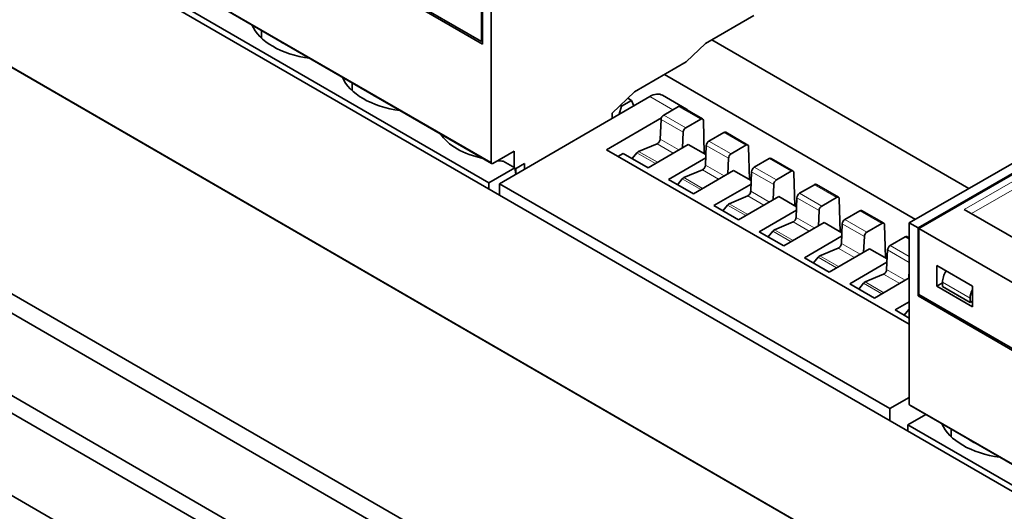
# Model space of a CAD drawing. Extents: x -249 to 1342, y -192 to 297.
# Tile 48 of 59: x 351.15 to 360.93, y 216.42 to 221.3. Entities that reach past the tile are written whole.
import ezdxf

# ---------------------------------------------------------------- set-up
doc = ezdxf.new("R2010")
doc.units = 0

msp = doc.modelspace()

# ---------------------------------------------------------------- linework, layer by layer
at = {"color": 7, "lineweight": 35, "ltscale": 0.150518}
msp.add_line((350.529694, 224.066925), (355.743805, 221.05658), dxfattribs=at)
at = {"color": 7, "lineweight": 35, "ltscale": 0.150031}
msp.add_line((350.538147, 224.082474), (355.735382, 221.081848), dxfattribs=at)
at = {"color": 7, "lineweight": 35}
for p, q in [((346.567719, 223.425201), (367.427368, 211.381866)), ((347.805176, 222.708725), (366.189941, 212.094269)), ((344.623199, 222.302521), (365.482849, 210.259186)), ((365.482849, 210.065277), (344.623199, 222.108597)), ((365.482849, 209.248779), (344.623199, 221.292099)), ((344.623199, 221.118591), (365.482849, 209.075272))]:
    msp.add_line(p, q, dxfattribs=at)
at = {"color": 7, "lineweight": 13, "ltscale": 0.155543}
msp.add_line((350.442688, 222.994492), (355.830841, 219.883636), dxfattribs=at)
at = {"color": 7, "lineweight": 35, "ltscale": 0.155543}
for p, q in [((350.447845, 222.983047), (355.835999, 219.872192)), ((350.421448, 222.792419), (355.809631, 219.681564))]:
    msp.add_line(p, q, dxfattribs=at)
at = {"color": 7, "lineweight": 35, "ltscale": 0.464383}
msp.add_line((366.36673, 213.523132), (350.280029, 222.810776), dxfattribs=at)
at = {"color": 7, "lineweight": 35, "ltscale": 0.01633}
for p, q in [((355.735382, 221.081848), (355.735382, 221.735046)), ((360.078766, 218.574188), (360.078766, 219.227386))]:
    msp.add_line(p, q, dxfattribs=at)
at = {"color": 7, "lineweight": 35, "ltscale": 0.014799}
for p, q in [((355.744202, 221.137985), (355.744202, 221.72995)), ((357.766541, 220.878754), (357.253876, 220.582764)), ((360.069946, 218.640533), (360.069946, 219.232483))]:
    msp.add_line(p, q, dxfattribs=at)
at = {"color": 7, "lineweight": 35, "ltscale": 0.044907}
for p, q in [((355.830841, 219.883636), (355.830841, 221.679932)), ((359.983307, 217.486206), (359.983307, 219.282501))]:
    msp.add_line(p, q, dxfattribs=at)
at = {"color": 7, "lineweight": 35, "ltscale": 0.013778}
msp.add_line((358.438293, 221.338028), (357.960999, 221.062454), dxfattribs=at)
at = {"color": 7, "lineweight": 35, "ltscale": 0.001933}
for p, q in [((353.552338, 221.190674), (353.552338, 221.113358)), ((354.450378, 220.672195), (354.450378, 220.594879))]:
    msp.add_line(p, q, dxfattribs=at)
at = {"color": 7, "lineweight": 35, "ltscale": 0.000248}
msp.add_line((355.743958, 221.086807), (355.735382, 221.081848), dxfattribs=at)
at = {"color": 7, "lineweight": 35, "ltscale": 0.002034}
msp.add_line((355.743713, 221.056625), (355.744202, 221.137985), dxfattribs=at)
at = {"color": 7, "lineweight": 35, "ltscale": 0.006688}
msp.add_line((357.960999, 221.062454), (357.766541, 220.878754), dxfattribs=at)
at = {"color": 7, "lineweight": 35, "ltscale": 0.073689}
msp.add_line((358.021088, 221.097168), (360.573761, 219.623383), dxfattribs=at)
at = {"color": 7, "lineweight": 35, "ltscale": 0.071903}
msp.add_line((357.552643, 220.755249), (360.043427, 219.3172), dxfattribs=at)
at = {"color": 7, "lineweight": 35, "ltscale": 0.007658}
msp.add_line((357.253876, 220.582764), (357.031128, 220.372513), dxfattribs=at)
at = {"color": 7, "lineweight": 35, "ltscale": 0.043133}
msp.add_line((355.914001, 219.670883), (357.40683, 220.535889), dxfattribs=at)
at = {"color": 7, "lineweight": 35, "ltscale": 0.002807}
msp.add_line((357.223816, 220.498062), (357.126587, 220.441925), dxfattribs=at)
at = {"color": 7, "lineweight": 35, "ltscale": 0.001069}
msp.add_line((357.186798, 220.51944), (357.223816, 220.498062), dxfattribs=at)
at = {"color": 7, "lineweight": 35, "ltscale": 0.001489}
msp.add_line((357.223816, 220.498062), (357.246521, 220.443008), dxfattribs=at)
at = {"color": 7, "lineweight": 13, "ltscale": 0.006564}
msp.add_line((357.40683, 220.535889), (357.63443, 220.404953), dxfattribs=at)
at = {"color": 7, "lineweight": 35, "ltscale": 0.006946}
msp.add_line((357.531586, 220.548401), (357.77243, 220.409851), dxfattribs=at)
at = {"color": 7, "lineweight": 35, "ltscale": 0.001358}
msp.add_line((357.031128, 220.372513), (357.031128, 220.318207), dxfattribs=at)
at = {"color": 7, "lineweight": 35, "ltscale": 0.002119}
msp.add_line((357.10379, 220.360306), (357.126587, 220.441925), dxfattribs=at)
at = {"color": 7, "lineweight": 35, "ltscale": 0.000392}
msp.add_line((357.126587, 220.441925), (357.113007, 220.449783), dxfattribs=at)
at = {"color": 7, "lineweight": 35, "ltscale": 0.004273}
for p, q in [((357.692078, 220.438354), (357.544189, 220.352661)), ((357.911682, 220.312027), (357.763794, 220.226334)), ((358.141907, 220.179581), (357.994019, 220.093887)), ((358.361511, 220.053253), (358.213623, 219.96756)), ((358.591736, 219.920822), (358.443848, 219.835129)), ((358.81134, 219.794495), (358.663452, 219.708801)), ((359.041565, 219.662048), (358.893677, 219.576355)), ((359.261169, 219.535721), (359.113281, 219.450027)), ((359.491394, 219.40329), (359.343506, 219.317596)), ((359.710999, 219.276962), (359.56311, 219.191269)), ((359.941223, 219.144516), (359.793335, 219.058823))]:
    msp.add_line(p, q, dxfattribs=at)
at = {"color": 7, "lineweight": 13, "ltscale": 0.006334}
for p, q in [((357.911682, 220.312027), (357.692078, 220.438354)), ((357.737366, 220.182037), (357.517761, 220.308365)), ((357.763794, 220.226334), (357.544189, 220.352661)), ((358.361511, 220.053253), (358.141907, 220.179581)), ((358.213623, 219.96756), (357.994019, 220.093887)), ((358.187195, 219.923279), (357.96759, 220.049606)), ((358.81134, 219.794495), (358.591736, 219.920822)), ((358.637024, 219.664505), (358.417419, 219.790833)), ((358.663452, 219.708801), (358.443848, 219.835129)), ((359.261169, 219.535721), (359.041565, 219.662048)), ((359.086853, 219.405746), (358.867249, 219.532074)), ((359.113281, 219.450027), (358.893677, 219.576355)), ((359.710999, 219.276962), (359.491394, 219.40329)), ((359.56311, 219.191269), (359.343506, 219.317596)), ((359.536682, 219.146973), (359.317078, 219.2733))]:
    msp.add_line(p, q, dxfattribs=at)
at = {"color": 7, "lineweight": 35, "ltscale": 0.006334}
for p, q in [((357.930389, 220.313904), (357.710785, 220.440231)), ((358.380219, 220.055145), (358.160614, 220.181473)), ((358.830048, 219.796371), (358.610443, 219.922699)), ((359.729675, 219.278839), (359.510071, 219.405167))]:
    msp.add_line(p, q, dxfattribs=at)
at = {"color": 7, "lineweight": 35, "ltscale": 0.015774}
msp.add_line((357.521301, 220.324097), (356.975372, 220.007767), dxfattribs=at)
at = {"color": 7, "lineweight": 35, "ltscale": 0.004855}
for p, q in [((357.508972, 220.114349), (357.517761, 220.308365)), ((357.958801, 219.855591), (357.96759, 220.049606)), ((358.40863, 219.596817), (358.417419, 219.790833)), ((359.308289, 219.079285), (359.317078, 219.2733))]:
    msp.add_line(p, q, dxfattribs=at)
at = {"color": 7, "lineweight": 35, "ltscale": 0.008171}
for p, q in [((357.945923, 219.970825), (357.938141, 220.297562)), ((358.395752, 219.712067), (358.38797, 220.038803)), ((358.845581, 219.453293), (358.837799, 219.780029)), ((359.29538, 219.194534), (359.287628, 219.521271)), ((359.745209, 218.93576), (359.737457, 219.262497))]:
    msp.add_line(p, q, dxfattribs=at)
at = {"color": 7, "lineweight": 35, "ltscale": 0.003846}
for p, q in [((357.737366, 220.182037), (357.730408, 220.028351)), ((358.187195, 219.923279), (358.180237, 219.769577)), ((358.637024, 219.664505), (358.630066, 219.510818)), ((359.086853, 219.405746), (359.079895, 219.252045)), ((359.536682, 219.146973), (359.529724, 218.993286))]:
    msp.add_line(p, q, dxfattribs=at)
at = {"color": 7, "lineweight": 35, "ltscale": 0.048224}
for p, q in [((359.983307, 219.282501), (361.653839, 220.246979)), ((361.740479, 220.196976), (360.069946, 219.232483))]:
    msp.add_line(p, q, dxfattribs=at)
at = {"color": 7, "lineweight": 35, "ltscale": 0.048225}
msp.add_line((360.078766, 219.227386), (361.749329, 220.191864), dxfattribs=at)
at = {"color": 7, "lineweight": 35, "ltscale": 0.000419}
msp.add_line((355.348389, 220.153717), (355.348389, 220.136948), dxfattribs=at)
at = {"color": 7, "lineweight": 13, "ltscale": 0.005353}
for p, q in [((357.508972, 220.114349), (357.69458, 220.007584)), ((357.958801, 219.855591), (358.144409, 219.74881)), ((358.40863, 219.596817), (358.594238, 219.490051)), ((358.858459, 219.338043), (359.044067, 219.231277))]:
    msp.add_line(p, q, dxfattribs=at)
at = {"color": 7, "lineweight": 13, "ltscale": 0.03317}
msp.add_line((360.529541, 219.416199), (361.678589, 220.079605), dxfattribs=at)
at = {"color": 7, "lineweight": 35, "ltscale": 0.006124}
msp.add_line((356.060638, 219.995911), (355.848511, 219.873444), dxfattribs=at)
at = {"color": 7, "lineweight": 35, "ltscale": 0.004082}
msp.add_line((356.060638, 219.832611), (356.060638, 219.995911), dxfattribs=at)
at = {"color": 7, "lineweight": 35, "ltscale": 0.086753}
msp.add_line((359.983307, 218.277435), (356.975372, 220.007767), dxfattribs=at)
at = {"color": 7, "lineweight": 35, "ltscale": 0.004976}
for p, q in [((357.478973, 220.068268), (357.295593, 219.99086)), ((357.928802, 219.809509), (357.745422, 219.732101)), ((358.378632, 219.550735), (358.195251, 219.473328)), ((358.828461, 219.291977), (358.645081, 219.214569)), ((359.27829, 219.033203), (359.09491, 218.955795)), ((359.728119, 218.774445), (359.544739, 218.697037))]:
    msp.add_line(p, q, dxfattribs=at)
at = {"color": 7, "lineweight": 13, "ltscale": 0.005357}
for p, q in [((357.295593, 219.99086), (357.481323, 219.884018)), ((357.745422, 219.732101), (357.931152, 219.625259)), ((358.195251, 219.473328), (358.380981, 219.366486)), ((358.645081, 219.214569), (358.830811, 219.107727)), ((359.09491, 218.955795), (359.28064, 218.848953)), ((359.544739, 218.697037), (359.730469, 218.590179))]:
    msp.add_line(p, q, dxfattribs=at)
at = {"color": 7, "lineweight": 35, "ltscale": 0.011523}
for p, q in [((357.787964, 220.061691), (357.38916, 219.830612)), ((358.237793, 219.802933), (357.838989, 219.571854)), ((358.687622, 219.544159), (358.288818, 219.31308)), ((359.137451, 219.2854), (358.738647, 219.054321)), ((359.58728, 219.026627), (359.188477, 218.795547))]:
    msp.add_line(p, q, dxfattribs=at)
at = {"color": 7, "lineweight": 13, "ltscale": 0.004637}
msp.add_line((357.478973, 220.068268), (357.63974, 219.9758), dxfattribs=at)
at = {"color": 7, "lineweight": 35, "ltscale": 0.005064}
for p, q in [((357.963562, 219.960678), (357.787964, 220.061691)), ((358.413391, 219.70192), (358.237793, 219.802933)), ((358.86322, 219.443146), (358.687622, 219.544159)), ((359.313049, 219.184387), (359.137451, 219.2854)), ((359.762878, 218.925613), (359.58728, 219.026627))]:
    msp.add_line(p, q, dxfattribs=at)
at = {"color": 7, "lineweight": 13, "ltscale": 0.03215}
msp.add_line((361.713959, 220.018372), (360.60025, 219.375366), dxfattribs=at)
at = {"color": 7, "lineweight": 35, "ltscale": 0.000288}
msp.add_line((355.90155, 219.904053), (355.91153, 219.898285), dxfattribs=at)
at = {"color": 7, "lineweight": 35, "ltscale": 0.00332}
msp.add_line((356.065948, 219.829544), (355.950928, 219.89595), dxfattribs=at)
at = {"color": 7, "lineweight": 35, "ltscale": 0.001524}
msp.add_line((357.143005, 219.972229), (357.090271, 219.941681), dxfattribs=at)
at = {"color": 7, "lineweight": 35, "ltscale": 0.0071}
for p, q in [((357.38916, 219.830612), (357.143005, 219.972229)), ((358.288818, 219.31308), (358.042664, 219.454697)), ((359.188477, 218.795547), (358.942322, 218.937164))]:
    msp.add_line(p, q, dxfattribs=at)
at = {"color": 7, "lineweight": 35, "ltscale": 0.001842}
for p, q in [((357.279175, 219.977753), (357.232544, 219.920731)), ((357.729004, 219.718994), (357.682373, 219.661957)), ((358.628632, 219.201462), (358.582001, 219.144424)), ((359.078461, 218.942688), (359.03183, 218.885651)), ((359.52829, 218.683929), (359.481659, 218.626892)), ((359.978119, 218.425156), (359.931488, 218.368118))]:
    msp.add_line(p, q, dxfattribs=at)
at = {"color": 7, "lineweight": 13, "ltscale": 0.005267}
for p, q in [((357.279175, 219.977753), (357.461792, 219.872696)), ((357.729004, 219.718994), (357.911621, 219.613937))]:
    msp.add_line(p, q, dxfattribs=at)
at = {"color": 7, "lineweight": 35, "ltscale": 0.010669}
for p, q in [((357.962067, 219.927414), (357.592834, 219.713455)), ((358.861725, 219.409882), (358.492493, 219.195923))]:
    msp.add_line(p, q, dxfattribs=at)
at = {"color": 7, "lineweight": 35, "ltscale": 0.007399}
msp.add_line((356.065948, 219.829544), (355.809631, 219.681564), dxfattribs=at)
at = {"color": 7, "lineweight": 35, "ltscale": 0.001646}
msp.add_line((356.075348, 219.764374), (356.065948, 219.829544), dxfattribs=at)
at = {"color": 7, "lineweight": 35, "ltscale": 0.002701}
msp.add_line((356.161407, 219.870377), (356.067841, 219.81636), dxfattribs=at)
at = {"color": 7, "lineweight": 35, "ltscale": 0.001408}
msp.add_line((356.075256, 219.820633), (356.075256, 219.764313), dxfattribs=at)
at = {"color": 7, "lineweight": 35, "ltscale": 0.001403}
msp.add_line((356.161407, 219.870377), (356.161407, 219.81424), dxfattribs=at)
at = {"color": 7, "lineweight": 13, "ltscale": 0.004636}
for p, q in [((357.928802, 219.809509), (358.089539, 219.717041)), ((358.378632, 219.550735), (358.539368, 219.458267)), ((358.828461, 219.291977), (358.989197, 219.199509)), ((359.27829, 219.033203), (359.439026, 218.940735)), ((359.728119, 218.774445), (359.888855, 218.681976))]:
    msp.add_line(p, q, dxfattribs=at)
at = {"color": 7, "lineweight": 35, "ltscale": 0.007099}
for p, q in [((357.838989, 219.571854), (357.592834, 219.713455)), ((358.738647, 219.054321), (358.492493, 219.195923)), ((359.638306, 218.536789), (359.392151, 218.678391))]:
    msp.add_line(p, q, dxfattribs=at)
at = {"color": 7, "lineweight": 35, "ltscale": 0.001582}
for p, q in [((355.809631, 219.681564), (355.809631, 219.618286)), ((359.967407, 217.281067), (359.967407, 217.217773))]:
    msp.add_line(p, q, dxfattribs=at)
at = {"color": 7, "lineweight": 35, "ltscale": 0.111808}
msp.add_line((359.790649, 217.440796), (355.914001, 219.670883), dxfattribs=at)
at = {"color": 7, "lineweight": 35, "ltscale": 0.002822}
msp.add_line((355.914001, 219.558014), (355.914001, 219.670883), dxfattribs=at)
at = {"color": 7, "lineweight": 35, "ltscale": 0.010668}
for p, q in [((358.411896, 219.66864), (358.042664, 219.454697)), ((359.311523, 219.151108), (358.942322, 218.937164)), ((359.761353, 218.892334), (359.392151, 218.678391))]:
    msp.add_line(p, q, dxfattribs=at)
at = {"color": 7, "lineweight": 35, "ltscale": 0.006333}
msp.add_line((359.279846, 219.537613), (359.060272, 219.66394), dxfattribs=at)
at = {"color": 7, "lineweight": 35, "ltscale": 0.004856}
for p, q in [((358.858459, 219.338043), (358.867249, 219.532074)), ((359.758118, 218.820511), (359.766907, 219.014542))]:
    msp.add_line(p, q, dxfattribs=at)
at = {"color": 7, "lineweight": 35, "ltscale": 0.001841}
msp.add_line((358.178802, 219.46022), (358.132202, 219.403198), dxfattribs=at)
at = {"color": 7, "lineweight": 13, "ltscale": 0.005268}
for p, q in [((358.178802, 219.46022), (358.36145, 219.355164)), ((358.628632, 219.201462), (358.811279, 219.096405)), ((359.078461, 218.942688), (359.261108, 218.837631)), ((359.52829, 218.683929), (359.710938, 218.578857))]:
    msp.add_line(p, q, dxfattribs=at)
at = {"color": 7, "lineweight": 35, "ltscale": 0.019392}
msp.add_line((360.529541, 219.416199), (361.201294, 219.028366), dxfattribs=at)
at = {"color": 7, "lineweight": 35, "ltscale": 0.002501}
msp.add_line((359.983307, 219.282501), (360.069946, 219.232483), dxfattribs=at)
at = {"color": 7, "lineweight": 35, "ltscale": 0.046336}
for p, q in [((360.078766, 219.227386), (361.683899, 218.300659)), ((360.078766, 218.574188), (361.683899, 217.647461))]:
    msp.add_line(p, q, dxfattribs=at)
at = {"color": 7, "lineweight": 13, "ltscale": 0.001214}
msp.add_line((359.983307, 219.1203), (359.941223, 219.144516), dxfattribs=at)
at = {"color": 7, "lineweight": 35, "ltscale": 0.000675}
msp.add_line((359.983307, 219.13295), (359.9599, 219.146408), dxfattribs=at)
at = {"color": 7, "lineweight": 13, "ltscale": 0.005352}
for p, q in [((359.308289, 219.079285), (359.493866, 218.972519)), ((359.758118, 218.820511), (359.943695, 218.713745))]:
    msp.add_line(p, q, dxfattribs=at)
at = {"color": 7, "lineweight": 13, "ltscale": 0.006241}
msp.add_line((359.983307, 218.890045), (359.766907, 219.014542), dxfattribs=at)
at = {"color": 7, "lineweight": 13, "ltscale": 0.005479}
msp.add_line((359.983307, 218.949539), (359.793335, 219.058823), dxfattribs=at)
at = {"color": 7, "lineweight": 35, "ltscale": 0.002086}
msp.add_line((359.983307, 218.817856), (359.979553, 218.734512), dxfattribs=at)
at = {"color": 7, "lineweight": 35, "ltscale": 0.005103}
for p, q in [((360.255554, 218.655838), (360.255554, 218.859955)), ((360.6091, 218.451706), (360.6091, 218.655838))]:
    msp.add_line(p, q, dxfattribs=at)
at = {"color": 7, "lineweight": 35, "ltscale": 0.010206}
for p, q in [((360.6091, 218.655838), (360.255554, 218.859955)), ((360.6091, 218.451706), (360.255554, 218.655838))]:
    msp.add_line(p, q, dxfattribs=at)
at = {"color": 7, "lineweight": 35, "ltscale": 0.009968}
msp.add_line((359.983307, 218.736694), (359.638306, 218.536789), dxfattribs=at)
at = {"color": 7, "lineweight": 35, "ltscale": 0.002047}
msp.add_line((360.070343, 218.55864), (360.069977, 218.640503), dxfattribs=at)
at = {"color": 7, "lineweight": 35, "ltscale": 0.001658}
msp.add_line((360.312988, 218.689011), (360.255554, 218.655838), dxfattribs=at)
at = {"color": 7, "lineweight": 35, "ltscale": 0.00102}
msp.add_line((360.312988, 218.694107), (360.312988, 218.65329), dxfattribs=at)
at = {"color": 7, "lineweight": 13, "ltscale": 0.00791}
msp.add_line((360.587006, 218.535919), (360.312988, 218.694107), dxfattribs=at)
at = {"color": 7, "lineweight": 35, "ltscale": 0.00791}
msp.add_line((360.312988, 218.65329), (360.587006, 218.495087), dxfattribs=at)
at = {"color": 7, "lineweight": 35, "ltscale": 0.046823}
msp.add_line((360.070343, 218.55864), (361.692322, 217.622177), dxfattribs=at)
at = {"color": 7, "lineweight": 35, "ltscale": 0.00051}
msp.add_line((360.070435, 218.558594), (360.088104, 218.568802), dxfattribs=at)
at = {"color": 7, "lineweight": 35, "ltscale": 0.001021}
msp.add_line((360.587006, 218.535919), (360.587006, 218.495087), dxfattribs=at)
at = {"color": 7, "lineweight": 35, "ltscale": 0.004083}
msp.add_line((359.983307, 218.501526), (359.84198, 218.419632), dxfattribs=at)
at = {"color": 7, "lineweight": 35, "ltscale": 0.004076}
msp.add_line((359.983307, 218.338318), (359.84198, 218.419632), dxfattribs=at)
at = {"color": 7, "lineweight": 13, "ltscale": 0.00015}
msp.add_line((359.978119, 218.425156), (359.983307, 218.422165), dxfattribs=at)
at = {"color": 7, "lineweight": 35, "ltscale": 0.000638}
msp.add_line((360.587006, 218.495087), (360.6091, 218.507843), dxfattribs=at)
at = {"color": 7, "lineweight": 35, "ltscale": 0.005567}
msp.add_line((359.790649, 217.440796), (359.983307, 217.552429), dxfattribs=at)
at = {"color": 7, "lineweight": 35, "ltscale": 0.003024}
msp.add_line((359.790649, 217.319824), (359.790649, 217.440796), dxfattribs=at)
at = {"color": 7, "lineweight": 13, "ltscale": 0.051848}
msp.add_line((359.983307, 217.486206), (361.779358, 216.449249), dxfattribs=at)
at = {"color": 7, "lineweight": 35, "ltscale": 0.051848}
for p, q in [((359.988495, 217.474762), (361.784546, 216.437805)), ((359.967407, 217.281067), (361.763458, 216.24411))]:
    msp.add_line(p, q, dxfattribs=at)
at = {"color": 7, "lineweight": 35, "ltscale": 0.106164}
msp.add_line((349.652466, 217.398438), (353.330109, 215.275146), dxfattribs=at)
at = {"color": 7, "lineweight": 35, "ltscale": 0.005147}
msp.add_line((360.145691, 217.384003), (359.967407, 217.281067), dxfattribs=at)
at = {"color": 7, "lineweight": 35, "ltscale": 0.000251}
msp.add_line((360.313873, 217.286896), (360.313873, 217.27684), dxfattribs=at)
at = {"color": 7, "lineweight": 35, "ltscale": 0.001885}
msp.add_line((360.398895, 217.237808), (360.398895, 217.162399), dxfattribs=at)
at = {"color": 7, "lineweight": 35}
for centre, major_axis, ratio, start_param, end_param in [((354.209808, 221.350266), (0.774994, 0), 0.57735, 3.37570162, 4.47786812), ((354.239838, 221.353333), (-0.6875, 0), 0.57735, 0.70327266, 0.86279043), ((355.107849, 220.831787), (0.774994, 0), 0.57735, 3.37570162, 4.47786812), ((355.137878, 220.834854), (-0.6875, 0), 0.57735, 0.70327266, 0.86279043), ((357.40683, 220.331757), (0.124664, 0.216705), 0.576302, 6.28227954, 7.0676777), ((357.692078, 220.40773), (-0.018707, -0.032501), 0.576302, 3.14161277, 3.92608504), ((357.647675, 220.193207), (-0.124664, -0.216705), 0.576302, 3.14068688, 3.32960121), ((357.647675, 220.193207), (-0.124664, -0.216705), 0.576302, 2.95370011, 3.14068688), ((357.544189, 220.322037), (-0.018707, -0.032501), 0.576302, 3.92608504, 5.44313571), ((357.911682, 220.281403), (-0.018707, -0.032501), 0.576302, 3.14161277, 3.92608504), ((357.911682, 220.281403), (-0.018707, -0.032501), 0.576302, 2.38243137, 3.14161277), ((357.763794, 220.195709), (-0.018707, -0.032501), 0.576302, 3.92608504, 5.44313571), ((358.141907, 220.148972), (-0.018707, -0.032501), 0.576302, 3.14161277, 3.92608504), ((356.005829, 220.313324), (0.725006, 0), 0.57735, 3.50088054, 4.35194203), ((357.482544, 220.100677), (-0.018707, -0.032501), 0.576302, 0.64932169, 2.30154306), ((357.994019, 220.063278), (-0.018707, -0.032501), 0.576302, 3.92608504, 5.44313571), ((356.035889, 220.316391), (-0.6875, 0), 0.57735, 0.70327266, 0.86279043), ((357.292023, 219.958466), (0.018707, 0.032501), 0.576302, 0.64932169, 1.29222906), ((358.361511, 220.022644), (-0.018707, -0.032501), 0.576302, 3.14161277, 3.92608504), ((358.361511, 220.022644), (-0.018707, -0.032501), 0.576302, 2.38243137, 3.14161277), ((355.848511, 219.893845), (-0.012512, -0.021652), 0.57735, 5.49778715, 6.28318531), ((356.005829, 220.313324), (0.725006, 0), 0.57735, 4.55758139, 4.63659367), ((358.213623, 219.936951), (-0.018707, -0.032501), 0.576302, 3.92608504, 5.44313571), ((358.591736, 219.890198), (-0.018707, -0.032501), 0.576302, 3.14161277, 3.92608504), ((355.848511, 219.893845), (-0.012512, -0.021652), 0.57735, 0, 0.78539816), ((357.932373, 219.841919), (-0.018707, -0.032501), 0.576302, 0.64932169, 2.30154306), ((358.443848, 219.804504), (-0.018707, -0.032501), 0.576302, 3.92608504, 5.44313571), ((358.81134, 219.76387), (-0.018707, -0.032501), 0.576302, 3.14161277, 3.92608504), ((358.81134, 219.76387), (-0.018707, -0.032501), 0.576302, 2.38243137, 3.14161277), ((357.741852, 219.699692), (0.018707, 0.032501), 0.576302, 0.64932169, 1.29222906), ((358.663452, 219.678177), (-0.018707, -0.032501), 0.576302, 3.92608504, 5.44313571), ((358.382202, 219.583145), (-0.018707, -0.032501), 0.576302, 0.64932169, 2.30154306), ((359.041565, 219.631439), (-0.018707, -0.032501), 0.576302, 3.14161277, 3.92608504), ((358.893677, 219.545746), (-0.018707, -0.032501), 0.576302, 3.92608504, 5.44313571), ((359.261169, 219.505112), (-0.018707, -0.032501), 0.576302, 3.14161277, 3.92608504), ((359.261169, 219.505112), (-0.018707, -0.032501), 0.576302, 2.38243137, 3.14161277), ((358.191681, 219.440918), (0.018707, 0.032501), 0.576302, 0.64932169, 1.29222906), ((359.113281, 219.419418), (-0.018707, -0.032501), 0.576302, 3.92608504, 5.44313571), ((359.491394, 219.372665), (-0.018707, -0.032501), 0.576302, 3.14161277, 3.92608504), ((358.832031, 219.324387), (-0.018707, -0.032501), 0.576302, 0.64932169, 2.30154306), ((359.343506, 219.286972), (-0.018707, -0.032501), 0.576302, 3.92608504, 5.44313571), ((358.64151, 219.182159), (0.018707, 0.032501), 0.576302, 0.64932169, 1.29222906), ((359.710999, 219.246338), (-0.018707, -0.032501), 0.576302, 3.14161277, 3.92608504), ((359.710999, 219.246338), (-0.018707, -0.032501), 0.576302, 2.38243137, 3.14161277), ((359.56311, 219.160645), (-0.018707, -0.032501), 0.576302, 3.92608504, 5.44313571), ((359.941223, 219.113892), (-0.018707, -0.032501), 0.576302, 3.14161277, 3.92608504), ((359.28186, 219.065613), (-0.018707, -0.032501), 0.576302, 0.64932169, 2.30154306), ((359.793335, 219.028198), (-0.018707, -0.032501), 0.576302, 3.92608504, 5.44313571), ((359.091339, 218.923386), (0.018707, 0.032501), 0.576302, 0.64932169, 1.29222906), ((359.731689, 218.806854), (-0.018707, -0.032501), 0.576302, 0.64932169, 2.30154306), ((360.419067, 218.755341), (-0.075012, -0.129898), 0.57735, 4.65320035, 5.49778714), ((359.541168, 218.664627), (0.018707, 0.032501), 0.576302, 0.64932169, 1.29222906), ((360.693085, 218.597153), (0.075012, 0.129898), 0.57735, 1.69925715, 2.35619449), ((359.990997, 218.405853), (0.018707, 0.032501), 0.576302, 1.07551903, 1.29222906), ((360.000977, 217.496414), (-0.012512, -0.021652), 0.57735, 5.49778714, 6.28318531), ((361.061676, 217.394348), (0.774994, 0), 0.57735, 3.37570156, 4.47786812), ((361.086395, 217.400467), (-0.6875, 0), 0.57735, 0.70327266, 0.86279043)]:
    msp.add_ellipse(centre, major_axis=major_axis, ratio=ratio, start_param=start_param, end_param=end_param, dxfattribs=at)

doc.saveas('drawing.dxf')
